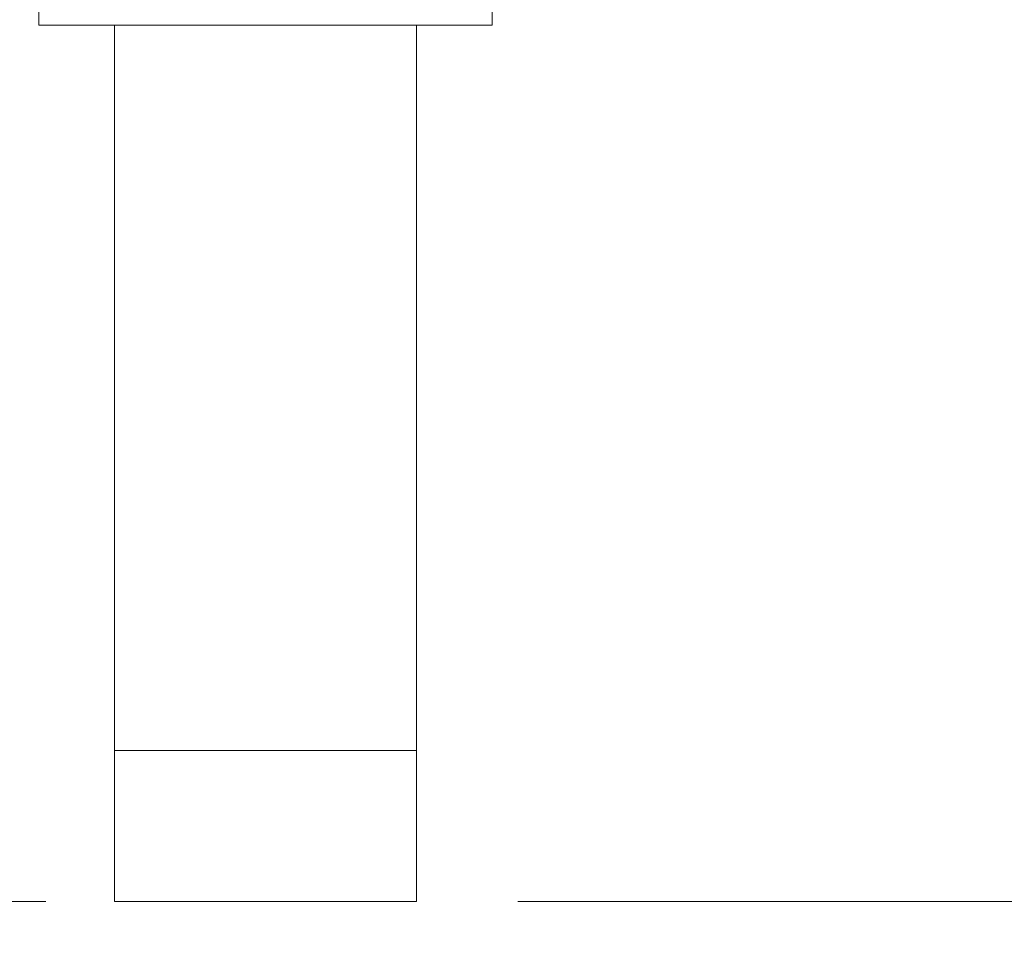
# Model space of a CAD drawing. Header units: millimetres. Extents: x 7483 to 13091, y 8111 to 13871.
# Tile 65 of 256: x 9353 to 9379, y 9195 to 9219. Entities that reach past the tile are written whole.
import ezdxf

# ---------------------------------------------------------------- set-up
doc = ezdxf.new("R2010")
doc.units = ezdxf.units.MM
doc.linetypes.add('DASHED2', pattern=[0.375, 0.25, -0.125])
doc.layers.add('a___wymiary', color=7, linetype='Continuous', lineweight=5, true_color=0x000000)
doc.layers.add('wymiary', color=7, linetype='Continuous', lineweight=5, true_color=0xb2b2b2)
doc.layers.add('A_zaluzje', color=7, linetype='Continuous', lineweight=15)
doc.layers.add('CZ-SR', color=106, linetype='Continuous', lineweight=13)
doc.styles.add('Arial', font='arial.ttf')
doc.dimstyles.new('wymiary agp1', dxfattribs={"dimtxt": 16, "dimasz": 5, "dimexe": 30, "dimexo": 60, "dimgap": 1.8, "dimtad": 1, "dimdec": 3, "dimrnd": 0.5, "dimdsep": 46, "dimtxsty": 'Arial', "dimblk": 'znacznik', "dimcen": 1.5, "dimse1": 1, "dimse2": 1, "dimclrd": 256, "dimazin": 0, "dimtfac": 1, "dimtdec": 3, "dimtmove": 1, "dimatfit": 3, "dimldrblk": 'znacznik', "dimfxl": 0, "dimlwd": -1, "dimarcsym": 0})

# ---------------------------------------------------------------- blocks, each defined once
blk = doc.blocks.new('ghgfhgfhhaasdsd')
at = {"layer": 'A_zaluzje', "linetype": 'DASHED2', "ltscale": 100}
blk.add_line((-2252.385, 13066.37), (202.524, 13066.373), dxfattribs=at)
for points in [[(-1578.072, 13090.364), (-1578.072, 13089.564), (-1590.072, 13089.564), (-1590.072, 13090.364), (-1578.072, 13090.364)], [(-1580.072, 13089.564), (-1580.072, 13066.364), (-1588.072, 13066.364)], [(-1584.521, 13066.364), (-1588.072, 13066.364), (-1588.072, 13089.564)], [(-1580.072, 13066.364), (-1580.072, 13070.364), (-1588.072, 13070.364), (-1588.072, 13066.364), (-1580.072, 13066.364), (-1580.072, 13070.364)]]:
    blk.add_lwpolyline(points, dxfattribs=at)
blk = doc.blocks.new('znacznik')
at = {"layer": 'a___wymiary'}
for p, q in [((0, 1.3936), (0, -1.3936)), ((1.3936, 0), (-1.3936, 0))]:
    blk.add_line(p, q, dxfattribs=at)
at = {"layer": 'a___wymiary', "const_width": 0.2}
blk.add_lwpolyline([(0.8759, 0.8759), (-0.8759, -0.8759)], dxfattribs=at)
blk = doc.blocks.new('*D1303')
at = {"layer": 'Defpoints', "color": 0, "transparency": 16777216}
for p in [(8555.286, 11469.362), (10277.023, 11469.362), (8692.028, 9219.562)]:
    blk.add_point(p, dxfattribs=at)
at = {"layer": 'wymiary', "color": 253, "true_color": 0x999999, "transparency": 16777216}
blk.add_line((8555.286, 9224.562), (8555.286, 11464.362), dxfattribs=at)
at = {"layer": 'wymiary', "color": 253, "true_color": 0x999999, "transparency": 16777216, "xscale": 5, "yscale": 5, "zscale": 5}
for p, rotation in [((8555.286, 11469.362), 90), ((8555.286, 9219.562), 270)]:
    blk.add_blockref('znacznik', p, dxfattribs=dict(at, rotation=rotation))
at = {"layer": 'wymiary', "color": 18, "true_color": 0x000000, "transparency": 16777216, "insert": (8545.317, 10344.462), "char_height": 16, "attachment_point": 5, "rotation": 90, "style": 'Arial'}
blk.add_mtext('2250', dxfattribs=at)
blk = doc.blocks.new('*D1310')
at = {"layer": 'Defpoints', "color": 0, "transparency": 16777216}
for p in [(11144.697, 9237.004), (8715.288, 9231.259), (11144.697, 9089.562)]:
    blk.add_point(p, dxfattribs=at)
at = {"layer": 'wymiary', "color": 253, "true_color": 0x999999, "transparency": 16777216}
blk.add_line((8720.288, 9089.562), (11139.697, 9089.562), dxfattribs=at)
at = {"layer": 'wymiary', "color": 253, "true_color": 0x999999, "transparency": 16777216, "xscale": 5, "yscale": 5, "zscale": 5, "rotation": 180}
blk.add_blockref('znacznik', (8715.288, 9089.562), dxfattribs=at)
at = {"layer": 'wymiary', "color": 253, "true_color": 0x999999, "transparency": 16777216, "xscale": 5, "yscale": 5, "zscale": 5}
blk.add_blockref('znacznik', (11144.697, 9089.562), dxfattribs=at)
at = {"layer": 'wymiary', "color": 18, "true_color": 0x000000, "transparency": 16777216, "insert": (9929.993, 9099.531), "char_height": 16, "attachment_point": 5, "style": 'Arial'}
blk.add_mtext('2429.5', dxfattribs=at)
blk = doc.blocks.new('*D1313')
at = {"layer": 'Defpoints', "color": 0, "transparency": 16777216}
for p in [(12184.895, 9219.562), (8715.288, 9201.259), (12184.895, 9059.562)]:
    blk.add_point(p, dxfattribs=at)
at = {"layer": 'wymiary', "color": 253, "true_color": 0x999999, "transparency": 16777216}
blk.add_line((8720.288, 9059.562), (12179.895, 9059.562), dxfattribs=at)
at = {"layer": 'wymiary', "color": 253, "true_color": 0x999999, "transparency": 16777216, "xscale": 5, "yscale": 5, "zscale": 5, "rotation": 180}
blk.add_blockref('znacznik', (8715.288, 9059.562), dxfattribs=at)
at = {"layer": 'wymiary', "color": 253, "true_color": 0x999999, "transparency": 16777216, "xscale": 5, "yscale": 5, "zscale": 5}
blk.add_blockref('znacznik', (12184.895, 9059.562), dxfattribs=at)
at = {"layer": 'wymiary', "color": 18, "true_color": 0x000000, "transparency": 16777216, "insert": (10450.092, 9069.536), "char_height": 16, "attachment_point": 5, "style": 'Arial'}
blk.add_mtext('3469.5', dxfattribs=at)

msp = doc.modelspace()

# ---------------------------------------------------------------- block references
at = {"layer": 'CZ-SR'}
msp.add_blockref('ghgfhgfhhaasdsd', (10943.6738, -3870.4523), dxfattribs=at)

# ---------------------------------------------------------------- dimensions: what is measured, and where the dimension line sits
at = {"layer": 'wymiary'}
dim = msp.add_linear_dim(base=(8555.2864, 11469.3622), p1=(8692.0284, 9219.5616), p2=(10277.0226, 11469.3622), angle=90, dimstyle='wymiary agp1', override={"dimblk": 'znacznik'}, dxfattribs=at)
dim.commit()
dim.dimension.update_dxf_attribs({"geometry": '*D1303', "text_midpoint": (8545.3172, 10344.4619)})
for base, p1, p2, picture, middle in [((11144.6975, 9089.5616), (8715.2884, 9231.2593), (11144.6975, 9237.0039), '*D1310', (9929.993, 9099.5307)), ((12184.8952, 9059.5616), (8715.2884, 9201.2593), (12184.8952, 9219.5616), '*D1313', (10450.0918, 9069.5362))]:
    dim = msp.add_linear_dim(base=base, p1=p1, p2=p2, dimstyle='wymiary agp1', override={"dimblk": 'znacznik'}, dxfattribs=at)
    dim.commit()
    dim.dimension.update_dxf_attribs({"geometry": picture, "text_midpoint": middle})

doc.saveas('drawing.dxf')
